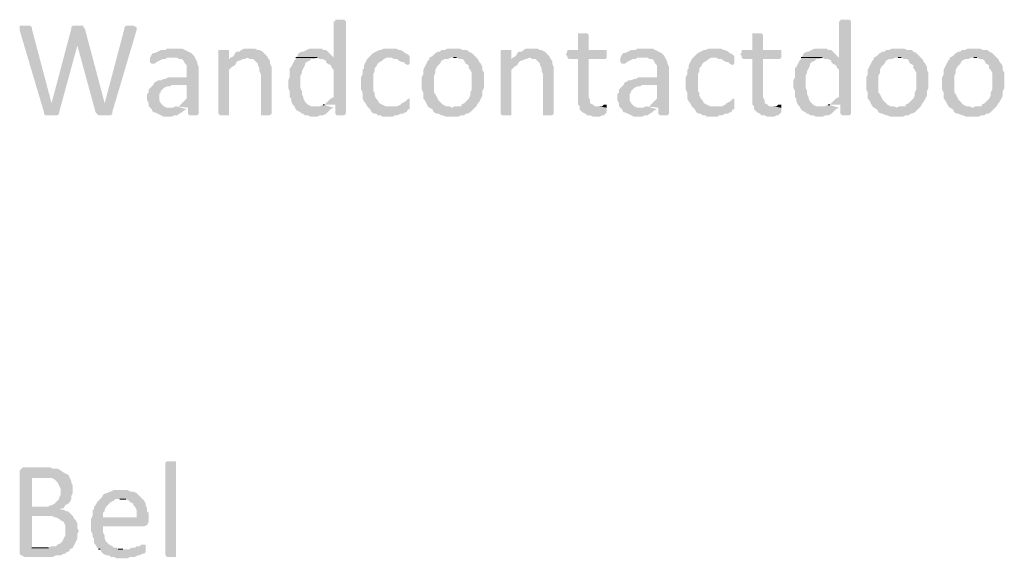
# Model space of a CAD drawing. Header units: millimetres. Extents: x -197899 to 120983, y -4228 to 45370.
# Tile 135 of 200: x -134301 to -131554, y 21846 to 23349. Entities that reach past the tile are written whole.
import ezdxf

# ---------------------------------------------------------------- set-up
doc = ezdxf.new("R2010")
doc.units = ezdxf.units.MM
for name, color, linetype in [('AL63----', 7, 'Continuous'), ('PDF_Geometry', 8, 'Continuous'), ('PDF_Solid Fills', 8, 'Continuous')]:
    doc.layers.add(name, color=color, linetype=linetype)

# ---------------------------------------------------------------- blocks, each defined once
blk = doc.blocks.new('A$C01523A58')
at = {"layer": 'PDF_Solid Fills'}
for points in [[(27889.2, -5820.9), (27872.2, -5820.9), (27872.2, -5833.6), (27940, -6062.2), (27961.1, -6036.8), (27906.1, -5829.3), (27906.1, -5825.1), (27901.8, -5820.9), (27897.6, -5820.9)], [(28033.1, -5820.9), (28020.4, -5820.9), (28016.2, -5825.1), (28016.2, -5829.3), (28033.1, -5875.9), (28083.9, -6062.2), (28109.3, -6036.8), (28054.2, -5829.3), (28050, -5825.1), (28050, -5820.9), (28041.5, -5820.9)], [(28181.3, -5820.9), (28168.5, -5820.9), (28164.3, -5825.1), (28164.3, -5829.3), (28109.3, -6036.8), (28109.3, -6036.8), (28083.9, -6062.2), (28088.1, -6066.4), (28092.3, -6070.6), (28126.2, -6070.6), (28130.4, -6066.4), (28130.4, -6062.2), (28198.2, -5833.6), (28198.2, -5825.1), (28198.2, -5825.1), (28189.7, -5820.9), (28189.7, -5820.9)], [(28765.4, -5803.9), (28752.7, -5803.9), (28752.7, -5808.2), (28748.5, -5808.2), (28748.5, -5909.8), (28642.7, -5909.8), (28701.9, -5909.8), (28710.4, -5914), (28718.8, -5914), (28727.3, -5918.3), (28727.3, -5922.4), (28731.6, -5926.7), (28740, -5930.9), (28744.2, -5939.4), (28748.5, -5943.6), (28748.5, -6019.8), (28740, -6024.1), (28735.8, -6028.3), (28735.8, -6028.3), (28727.3, -6036.8), (28723.1, -6041), (28718.8, -6041), (28752.7, -6041), (28752.7, -6066.4), (28752.7, -6066.4), (28757, -6070.6), (28778.1, -6070.6), (28782.4, -6066.4), (28782.4, -5808.2), (28782.4, -5808.2), (28778.1, -5803.9), (28773.9, -5803.9)], [(30175.1, -5803.9), (30162.4, -5803.9), (30162.4, -5808.2), (30158.2, -5808.2), (30158.2, -5909.8), (30052.4, -5909.8), (30111.6, -5909.8), (30120.1, -5914), (30128.5, -5914), (30137, -5918.3), (30137, -5922.4), (30141.3, -5926.7), (30149.7, -5930.9), (30153.9, -5939.4), (30158.2, -5943.6), (30158.2, -6019.8), (30149.7, -6024.1), (30145.5, -6028.3), (30145.5, -6028.3), (30137, -6036.8), (30132.8, -6041), (30128.5, -6041), (30162.4, -6041), (30162.4, -6066.4), (30162.4, -6066.4), (30166.7, -6070.6), (30187.8, -6070.6), (30192.1, -6066.4), (30192.1, -5808.2), (30192.1, -5808.2), (30187.8, -5803.9), (30183.6, -5803.9)], [(28016.2, -5829.3), (27961.1, -6036.8), (27961.1, -6036.8), (27940, -6062.2), (27940, -6066.4), (27944.1, -6070.6), (27978, -6070.6), (27982.3, -6066.4), (27982.3, -6062.2), (28033.1, -5875.9), (28033.1, -5875.9)], [(29442.8, -5842), (29430.1, -5842), (29430.1, -5846.2), (29430.1, -5888.6), (29400.4, -5888.6), (29400.4, -5892.9), (29396.2, -5901.3), (29400.4, -5905.5), (29400.4, -5909.8), (29404.6, -5914), (29430.1, -5914), (29430.1, -6041), (29434.3, -6045.2), (29434.3, -6053.7), (29438.5, -6057.9), (29442.8, -6062.2), (29451.2, -6066.4), (29455.5, -6070.6), (29463.9, -6070.6), (29472.4, -6074.9), (29489.3, -6074.9), (29497.8, -6070.6), (29502, -6070.6), (29506.3, -6066.4), (29510.5, -6062.2), (29510.5, -6049.5), (29485.1, -6045.2), (29476.6, -6045.2), (29472.4, -6041), (29463.9, -6036.8), (29463.9, -6028.3), (29459.7, -6019.8), (29459.7, -5914), (29506.3, -5914), (29510.5, -5909.8), (29510.5, -5888.6), (29459.7, -5888.6), (29459.7, -5846.2), (29459.7, -5846.2), (29455.5, -5842), (29451.2, -5842)], [(29929.6, -5842), (29916.9, -5842), (29916.9, -5846.2), (29916.9, -5888.6), (29887.2, -5888.6), (29887.2, -5892.9), (29883.1, -5901.3), (29887.2, -5905.5), (29887.2, -5909.8), (29891.5, -5914), (29916.9, -5914), (29916.9, -6041), (29921.1, -6045.2), (29921.1, -6053.7), (29925.4, -6057.9), (29929.6, -6062.2), (29938.1, -6066.4), (29942.3, -6070.6), (29950.8, -6070.6), (29959.2, -6074.9), (29976.2, -6074.9), (29984.6, -6070.6), (29988.9, -6070.6), (29993.1, -6066.4), (29997.3, -6062.2), (29997.3, -6049.5), (29971.9, -6045.2), (29963.5, -6045.2), (29959.2, -6041), (29950.8, -6036.8), (29950.8, -6028.3), (29946.5, -6019.8), (29946.5, -5914), (29993.1, -5914), (29997.3, -5909.8), (29997.3, -5888.6), (29946.5, -5888.6), (29946.5, -5846.2), (29946.5, -5846.2), (29942.3, -5842), (29938.1, -5842)], [(28304, -5884.4), (28282.9, -5884.4), (28278.6, -5888.6), (28265.9, -5888.6), (28257.4, -5892.9), (28249, -5897), (28244.7, -5897), (28240.5, -5901.3), (28236.2, -5909.8), (28312.5, -5909.8), (28316.7, -5914), (28325.2, -5914), (28329.4, -5918.3), (28333.6, -5926.7), (28337.9, -5930.9), (28337.9, -5964.8), (28287.1, -5964.8), (28278.6, -5969), (28274.4, -5969), (28265.9, -5973.2), (28257.4, -5973.2), (28253.2, -5977.5), (28249, -5977.5), (28244.7, -5986), (28337.9, -5986), (28337.9, -6024.1), (28333.6, -6028.3), (28329.4, -6032.5), (28320.9, -6041), (28316.7, -6045.2), (28308.3, -6045.2), (28342.1, -6049.5), (28342.1, -6066.4), (28346.3, -6070.6), (28367.5, -6070.6), (28371.7, -6066.4), (28371.7, -5935.2), (28367.5, -5926.7), (28367.5, -5922.4), (28367.5, -5922.4), (28363.3, -5914), (28359, -5905.5), (28354.8, -5901.3), (28354.8, -5901.3), (28350.6, -5897), (28342.1, -5892.9), (28333.6, -5888.6), (28333.6, -5888.6), (28325.2, -5884.4), (28312.5, -5884.4)], [(28439.5, -5888.6), (28426.8, -5888.6), (28426.8, -6066.4), (28426.8, -6066.4), (28431, -6070.6), (28456.4, -6070.6), (28456.4, -6066.4), (28456.4, -5943.6), (28460.6, -5939.4), (28464.9, -5935.2), (28473.3, -5930.9), (28477.5, -5922.4), (28481.8, -5918.3), (28486, -5918.3), (28456.4, -5914), (28456.4, -5888.6), (28448, -5888.6)], [(28515.7, -5884.4), (28498.7, -5884.4), (28490.3, -5888.6), (28486, -5892.9), (28477.5, -5892.9), (28473.3, -5897), (28469.1, -5905.5), (28460.6, -5909.8), (28507.2, -5909.8), (28515.7, -5914), (28524.1, -5914), (28528.4, -5918.3), (28536.8, -5926.7), (28536.8, -5930.9), (28541.1, -5939.4), (28541.1, -5947.8), (28545.3, -5956.3), (28545.3, -6066.4), (28545.3, -6070.6), (28570.7, -6070.6), (28575, -6066.4), (28575, -5960.6), (28575, -5935.2), (28570.7, -5926.7), (28570.7, -5918.3), (28566.5, -5914), (28562.2, -5905.5), (28562.2, -5905.5), (28553.8, -5897), (28549.6, -5892.9), (28541.1, -5888.6), (28536.8, -5888.6), (28528.4, -5884.4), (28524.1, -5884.4)], [(28697.7, -5884.4), (28680.8, -5884.4), (28672.3, -5888.6), (28663.9, -5892.9), (28659.6, -5892.9), (28651.1, -5897), (28646.9, -5905.5), (28642.7, -5909.8), (28748.5, -5909.8), (28744.2, -5905.5), (28735.8, -5897), (28731.6, -5892.9), (28727.3, -5888.6), (28718.8, -5888.6), (28714.6, -5884.4), (28706.2, -5884.4)], [(28905.1, -5884.4), (28888.2, -5884.4), (28879.7, -5888.6), (28875.5, -5888.6), (28867, -5892.9), (28858.6, -5897), (28854.3, -5901.3), (28850.1, -5905.5), (28845.9, -5909.8), (28909.4, -5909.8), (28917.8, -5914), (28926.3, -5914), (28930.5, -5918.3), (28939, -5922.4), (28943.2, -5922.4), (28947.5, -5926.7), (28955.9, -5930.9), (28960.2, -5926.7), (28960.2, -5905.5), (28955.9, -5901.3), (28955.9, -5901.3), (28947.5, -5897), (28943.2, -5892.9), (28934.8, -5888.6), (28930.5, -5888.6), (28922.1, -5884.4), (28913.6, -5884.4)], [(29083, -5884.4), (29066, -5884.4), (29057.6, -5888.6), (29049.1, -5888.6), (29044.8, -5892.9), (29040.6, -5892.9), (29032.1, -5897), (29027.9, -5901.3), (29023.7, -5905.5), (29015.2, -5909.8), (29015.2, -5914), (29010.9, -5918.3), (29006.7, -5926.7), (29002.5, -5935.2), (28998.3, -5943.6), (28998.3, -5956.3), (28994, -5964.8), (28994, -5981.7), (28994, -5998.6), (28998.3, -6007.1), (28998.3, -6024.1), (29002.5, -6028.3), (29006.7, -6036.8), (29010.9, -6045.2), (29015.2, -6049.5), (29078.7, -6049.5), (29070.2, -6045.2), (29061.8, -6045.2), (29053.3, -6041), (29049.1, -6036.8), (29044.8, -6032.5), (29040.6, -6028.3), (29036.3, -6019.8), (29032.1, -6011.4), (29027.9, -6007.1), (29027.9, -5960.6), (29032.1, -5952.1), (29032.1, -5943.6), (29036.3, -5935.2), (29040.6, -5930.9), (29044.8, -5926.7), (29049.1, -5918.3), (29057.6, -5914), (29066, -5914), (29074.5, -5909.8), (29146.4, -5909.8), (29137.9, -5901.3), (29133.7, -5897), (29125.3, -5892.9), (29121, -5888.6), (29108.4, -5888.6), (29099.9, -5884.4), (29091.4, -5884.4)], [(29226.9, -5888.6), (29214.2, -5888.6), (29214.2, -6066.4), (29214.2, -6066.4), (29218.4, -6070.6), (29243.8, -6070.6), (29243.8, -6066.4), (29243.8, -5943.6), (29248, -5939.4), (29252.2, -5935.2), (29260.7, -5930.9), (29265, -5922.4), (29269.2, -5918.3), (29273.4, -5918.3), (29243.8, -5914), (29243.8, -5888.6), (29235.3, -5888.6)], [(29303.1, -5884.4), (29286.1, -5884.4), (29277.6, -5888.6), (29273.4, -5892.9), (29265, -5892.9), (29260.7, -5897), (29256.5, -5905.5), (29248, -5909.8), (29294.6, -5909.8), (29303.1, -5914), (29311.5, -5914), (29315.8, -5918.3), (29324.3, -5926.7), (29324.3, -5930.9), (29328.4, -5939.4), (29328.4, -5947.8), (29332.7, -5956.3), (29332.7, -6066.4), (29332.7, -6070.6), (29358.1, -6070.6), (29362.3, -6066.4), (29362.3, -5960.6), (29362.3, -5935.2), (29358.1, -5926.7), (29358.1, -5918.3), (29353.8, -5914), (29349.7, -5905.5), (29349.7, -5905.5), (29341.2, -5897), (29336.9, -5892.9), (29328.4, -5888.6), (29324.3, -5888.6), (29315.8, -5884.4), (29311.5, -5884.4)], [(29616.4, -5884.4), (29595.1, -5884.4), (29591, -5888.6), (29578.2, -5888.6), (29569.7, -5892.9), (29561.3, -5897), (29557.1, -5897), (29552.8, -5901.3), (29548.6, -5909.8), (29624.8, -5909.8), (29629, -5914), (29637.5, -5914), (29641.8, -5918.3), (29645.9, -5926.7), (29650.2, -5930.9), (29650.2, -5964.8), (29599.4, -5964.8), (29591, -5969), (29586.7, -5969), (29578.2, -5973.2), (29569.7, -5973.2), (29565.6, -5977.5), (29561.3, -5977.5), (29557.1, -5986), (29650.2, -5986), (29650.2, -6024.1), (29645.9, -6028.3), (29641.8, -6032.5), (29633.3, -6041), (29629, -6045.2), (29620.5, -6045.2), (29654.4, -6049.5), (29654.4, -6066.4), (29658.7, -6070.6), (29679.8, -6070.6), (29684.1, -6066.4), (29684.1, -5935.2), (29679.8, -5926.7), (29679.8, -5922.4), (29679.8, -5922.4), (29675.6, -5914), (29671.3, -5905.5), (29667.2, -5901.3), (29667.2, -5901.3), (29662.9, -5897), (29654.4, -5892.9), (29645.9, -5888.6), (29645.9, -5888.6), (29637.5, -5884.4), (29624.8, -5884.4)], [(29811.1, -5884.4), (29794.1, -5884.4), (29785.7, -5888.6), (29781.4, -5888.6), (29773, -5892.9), (29764.5, -5897), (29760.3, -5901.3), (29756, -5905.5), (29751.8, -5909.8), (29815.3, -5909.8), (29823.8, -5914), (29832.3, -5914), (29836.4, -5918.3), (29844.9, -5922.4), (29849.2, -5922.4), (29853.4, -5926.7), (29861.8, -5930.9), (29866.1, -5926.7), (29866.1, -5905.5), (29861.8, -5901.3), (29861.8, -5901.3), (29853.4, -5897), (29849.2, -5892.9), (29840.7, -5888.6), (29836.4, -5888.6), (29828, -5884.4), (29819.5, -5884.4)], [(30107.4, -5884.4), (30090.5, -5884.4), (30082, -5888.6), (30073.6, -5892.9), (30069.3, -5892.9), (30060.8, -5897), (30056.6, -5905.5), (30052.4, -5909.8), (30158.2, -5909.8), (30153.9, -5905.5), (30145.5, -5897), (30141.3, -5892.9), (30137, -5888.6), (30128.5, -5888.6), (30124.4, -5884.4), (30115.9, -5884.4)], [(30323.3, -5884.4), (30306.4, -5884.4), (30297.9, -5888.6), (30289.4, -5888.6), (30285.2, -5892.9), (30281, -5892.9), (30272.5, -5897), (30268.3, -5901.3), (30264, -5905.5), (30255.6, -5909.8), (30255.6, -5914), (30251.3, -5918.3), (30247.1, -5926.7), (30242.9, -5935.2), (30238.6, -5943.6), (30238.6, -5956.3), (30234.4, -5964.8), (30234.4, -5981.7), (30234.4, -5998.6), (30238.6, -6007.1), (30238.6, -6024.1), (30242.9, -6028.3), (30247.1, -6036.8), (30251.3, -6045.2), (30255.6, -6049.5), (30319.1, -6049.5), (30310.6, -6045.2), (30302.1, -6045.2), (30293.7, -6041), (30289.4, -6036.8), (30285.2, -6032.5), (30281, -6028.3), (30276.7, -6019.8), (30272.5, -6011.4), (30268.3, -6007.1), (30268.3, -5960.6), (30272.5, -5952.1), (30272.5, -5943.6), (30276.7, -5935.2), (30281, -5930.9), (30285.2, -5926.7), (30289.4, -5918.3), (30297.9, -5914), (30306.4, -5914), (30314.8, -5909.8), (30386.8, -5909.8), (30378.3, -5901.3), (30374.1, -5897), (30365.7, -5892.9), (30361.4, -5888.6), (30348.7, -5888.6), (30340.3, -5884.4), (30331.8, -5884.4)], [(30535, -5884.4), (30518, -5884.4), (30509.6, -5888.6), (30501.1, -5888.6), (30496.9, -5892.9), (30492.6, -5892.9), (30484.2, -5897), (30479.9, -5901.3), (30475.7, -5905.5), (30467.3, -5909.8), (30467.3, -5914), (30463, -5918.3), (30458.8, -5926.7), (30454.5, -5935.2), (30450.3, -5943.6), (30450.3, -5956.3), (30446.1, -5964.8), (30446.1, -5981.7), (30446.1, -5998.6), (30450.3, -6007.1), (30450.3, -6024.1), (30454.5, -6028.3), (30458.8, -6036.8), (30463, -6045.2), (30467.3, -6049.5), (30530.7, -6049.5), (30522.3, -6045.2), (30513.8, -6045.2), (30505.3, -6041), (30501.1, -6036.8), (30496.9, -6032.5), (30492.6, -6028.3), (30488.4, -6019.8), (30484.2, -6011.4), (30479.9, -6007.1), (30479.9, -5960.6), (30484.2, -5952.1), (30484.2, -5943.6), (30488.4, -5935.2), (30492.6, -5930.9), (30496.9, -5926.7), (30501.1, -5918.3), (30509.6, -5914), (30518, -5914), (30526.5, -5909.8), (30598.5, -5909.8), (30590, -5901.3), (30585.8, -5897), (30577.3, -5892.9), (30573.1, -5888.6), (30560.4, -5888.6), (30551.9, -5884.4), (30543.4, -5884.4)], [(28236.2, -5909.8), (28236.2, -5922.4), (28240.5, -5926.7), (28249, -5926.7), (28253.2, -5922.4), (28261.6, -5918.3), (28261.6, -5918.3), (28270.1, -5914), (28278.6, -5914), (28282.9, -5909.8), (28299.8, -5909.8)], [(28460.6, -5909.8), (28456.4, -5914), (28486, -5918.3), (28494.5, -5914), (28498.7, -5914), (28507.2, -5909.8)], [(28642.7, -5909.8), (28642.7, -5914), (28638.4, -5918.3), (28634.2, -5926.7), (28630, -5935.2), (28625.7, -5939.4), (28625.7, -5964.8), (28621.5, -5973.2), (28621.5, -5994.4), (28625.7, -6002.9), (28625.7, -6019.8), (28630, -6024.1), (28630, -6032.5), (28634.2, -6041), (28638.4, -6045.2), (28642.7, -6053.7), (28646.9, -6057.9), (28655.4, -6062.2), (28659.6, -6066.4), (28663.9, -6066.4), (28668.1, -6070.6), (28676.5, -6070.6), (28685, -6074.9), (28701.9, -6074.9), (28710.4, -6070.6), (28718.8, -6070.6), (28727.3, -6066.4), (28731.6, -6062.2), (28735.8, -6057.9), (28740, -6053.7), (28748.5, -6049.5), (28697.7, -6045.2), (28685, -6045.2), (28676.5, -6041), (28672.3, -6036.8), (28668.1, -6032.5), (28663.9, -6024.1), (28663.9, -6019.8), (28659.6, -6011.4), (28659.6, -6002.9), (28659.6, -6002.9), (28655.4, -5994.4), (28655.4, -5977.5), (28655.4, -5960.6), (28659.6, -5952.1), (28659.6, -5947.8), (28663.9, -5939.4), (28668.1, -5930.9), (28668.1, -5926.7), (28672.3, -5922.4), (28680.8, -5918.3), (28685, -5914), (28693.5, -5914), (28701.9, -5909.8)], [(28845.9, -5909.8), (28841.7, -5914), (28837.4, -5922.4), (28833.2, -5930.9), (28833.2, -5939.4), (28828.9, -5943.6), (28828.9, -5956.3), (28824.7, -5964.8), (28824.7, -5981.7), (28824.7, -5998.6), (28828.9, -6007.1), (28828.9, -6024.1), (28833.2, -6032.5), (28837.4, -6036.8), (28841.7, -6045.2), (28845.9, -6049.5), (28850.1, -6053.7), (28854.3, -6062.2), (28862.8, -6066.4), (28867, -6066.4), (28871.2, -6070.6), (28879.7, -6070.6), (28884, -6074.9), (28913.6, -6074.9), (28917.8, -6070.6), (28926.3, -6070.6), (28934.8, -6066.4), (28943.2, -6066.4), (28947.5, -6062.2), (28951.7, -6062.2), (28955.9, -6053.7), (28960.2, -6053.7), (28960.2, -6049.5), (28905.1, -6045.2), (28892.4, -6045.2), (28884, -6041), (28884, -6041), (28875.5, -6036.8), (28871.2, -6028.3), (28867, -6024.1), (28862.8, -6015.6), (28862.8, -6007.1), (28858.6, -6002.9), (28858.6, -5956.3), (28862.8, -5947.8), (28862.8, -5939.4), (28867, -5935.2), (28871.2, -5926.7), (28871.2, -5926.7), (28875.5, -5922.4), (28884, -5918.3), (28888.2, -5914), (28896.6, -5909.8), (28905.1, -5909.8)], [(29146.4, -5909.8), (29083, -5909.8), (29091.4, -5909.8), (29099.9, -5914), (29108.4, -5914), (29112.5, -5918.3), (29116.8, -5926.7), (29125.3, -5930.9), (29125.3, -5939.4), (29129.5, -5943.6), (29133.7, -5952.1), (29133.7, -5998.6), (29129.5, -6007.1), (29129.5, -6015.6), (29125.3, -6024.1), (29121, -6028.3), (29116.8, -6032.5), (29112.5, -6036.8), (29104.1, -6041), (29104.1, -6045.2), (29087.2, -6045.2), (29078.7, -6049.5), (29015.2, -6049.5), (29023.7, -6053.7), (29027.9, -6062.2), (29036.3, -6066.4), (29040.6, -6066.4), (29049.1, -6070.6), (29053.3, -6070.6), (29061.8, -6074.9), (29095.6, -6074.9), (29104.1, -6070.6), (29112.5, -6070.6), (29116.8, -6066.4), (29121, -6066.4), (29129.5, -6062.2), (29133.7, -6057.9), (29137.9, -6053.7), (29146.4, -6045.2), (29146.4, -6045.2), (29150.7, -6036.8), (29154.9, -6032.5), (29159.1, -6024.1), (29163.3, -6015.6), (29163.3, -6002.9), (29167.6, -5994.4), (29167.6, -5977.5), (29167.6, -5952.1), (29163.3, -5943.6), (29163.3, -5935.2), (29159.1, -5926.7), (29154.9, -5922.4), (29150.7, -5914)], [(29248, -5909.8), (29243.8, -5914), (29273.4, -5918.3), (29281.9, -5914), (29286.1, -5914), (29294.6, -5909.8)], [(29548.6, -5909.8), (29548.6, -5922.4), (29552.8, -5926.7), (29561.3, -5926.7), (29565.6, -5922.4), (29574, -5918.3), (29574, -5918.3), (29582.5, -5914), (29591, -5914), (29595.1, -5909.8), (29612.1, -5909.8)], [(29751.8, -5909.8), (29747.6, -5914), (29743.3, -5922.4), (29739.1, -5930.9), (29739.1, -5939.4), (29734.9, -5943.6), (29734.9, -5956.3), (29730.6, -5964.8), (29730.6, -5981.7), (29730.6, -5998.6), (29734.9, -6007.1), (29734.9, -6024.1), (29739.1, -6032.5), (29743.3, -6036.8), (29747.6, -6045.2), (29751.8, -6049.5), (29756, -6053.7), (29760.3, -6062.2), (29768.7, -6066.4), (29773, -6066.4), (29777.2, -6070.6), (29785.7, -6070.6), (29789.9, -6074.9), (29819.5, -6074.9), (29823.8, -6070.6), (29832.3, -6070.6), (29840.7, -6066.4), (29849.2, -6066.4), (29853.4, -6062.2), (29857.7, -6062.2), (29861.8, -6053.7), (29866.1, -6053.7), (29866.1, -6049.5), (29811.1, -6045.2), (29798.4, -6045.2), (29789.9, -6041), (29789.9, -6041), (29781.4, -6036.8), (29777.2, -6028.3), (29773, -6024.1), (29768.7, -6015.6), (29768.7, -6007.1), (29764.5, -6002.9), (29764.5, -5956.3), (29768.7, -5947.8), (29768.7, -5939.4), (29773, -5935.2), (29777.2, -5926.7), (29777.2, -5926.7), (29781.4, -5922.4), (29789.9, -5918.3), (29794.1, -5914), (29802.6, -5909.8), (29811.1, -5909.8)], [(30052.4, -5909.8), (30052.4, -5914), (30048.1, -5918.3), (30043.9, -5926.7), (30039.7, -5935.2), (30035.4, -5939.4), (30035.4, -5964.8), (30031.2, -5973.2), (30031.2, -5994.4), (30035.4, -6002.9), (30035.4, -6019.8), (30039.7, -6024.1), (30039.7, -6032.5), (30043.9, -6041), (30048.1, -6045.2), (30052.4, -6053.7), (30056.6, -6057.9), (30065.1, -6062.2), (30069.3, -6066.4), (30073.6, -6066.4), (30077.8, -6070.6), (30086.2, -6070.6), (30094.7, -6074.9), (30111.6, -6074.9), (30120.1, -6070.6), (30128.5, -6070.6), (30137, -6066.4), (30141.3, -6062.2), (30145.5, -6057.9), (30149.7, -6053.7), (30158.2, -6049.5), (30107.4, -6045.2), (30094.7, -6045.2), (30086.2, -6041), (30082, -6036.8), (30077.8, -6032.5), (30073.6, -6024.1), (30073.6, -6019.8), (30069.3, -6011.4), (30069.3, -6002.9), (30069.3, -6002.9), (30065.1, -5994.4), (30065.1, -5977.5), (30065.1, -5960.6), (30069.3, -5952.1), (30069.3, -5947.8), (30073.6, -5939.4), (30077.8, -5930.9), (30077.8, -5926.7), (30082, -5922.4), (30090.5, -5918.3), (30094.7, -5914), (30103.1, -5914), (30111.6, -5909.8)], [(30386.8, -5909.8), (30323.3, -5909.8), (30331.8, -5909.8), (30340.3, -5914), (30348.7, -5914), (30352.9, -5918.3), (30357.2, -5926.7), (30365.7, -5930.9), (30365.7, -5939.4), (30369.8, -5943.6), (30374.1, -5952.1), (30374.1, -5998.6), (30369.8, -6007.1), (30369.8, -6015.6), (30365.7, -6024.1), (30361.4, -6028.3), (30357.2, -6032.5), (30352.9, -6036.8), (30344.5, -6041), (30344.5, -6045.2), (30327.5, -6045.2), (30319.1, -6049.5), (30255.6, -6049.5), (30264, -6053.7), (30268.3, -6062.2), (30276.7, -6066.4), (30281, -6066.4), (30289.4, -6070.6), (30293.7, -6070.6), (30302.1, -6074.9), (30336, -6074.9), (30344.5, -6070.6), (30352.9, -6070.6), (30357.2, -6066.4), (30361.4, -6066.4), (30369.8, -6062.2), (30374.1, -6057.9), (30378.3, -6053.7), (30386.8, -6045.2), (30386.8, -6045.2), (30391, -6036.8), (30395.2, -6032.5), (30399.5, -6024.1), (30403.7, -6015.6), (30403.7, -6002.9), (30408, -5994.4), (30408, -5977.5), (30408, -5952.1), (30403.7, -5943.6), (30403.7, -5935.2), (30399.5, -5926.7), (30395.2, -5922.4), (30391, -5914)], [(30598.5, -5909.8), (30535, -5909.8), (30543.4, -5909.8), (30551.9, -5914), (30560.4, -5914), (30564.6, -5918.3), (30568.8, -5926.7), (30577.3, -5930.9), (30577.3, -5939.4), (30581.6, -5943.6), (30585.8, -5952.1), (30585.8, -5998.6), (30581.6, -6007.1), (30581.6, -6015.6), (30577.3, -6024.1), (30573.1, -6028.3), (30568.8, -6032.5), (30564.6, -6036.8), (30556.1, -6041), (30556.1, -6045.2), (30539.2, -6045.2), (30530.7, -6049.5), (30467.3, -6049.5), (30475.7, -6053.7), (30479.9, -6062.2), (30488.4, -6066.4), (30492.6, -6066.4), (30501.1, -6070.6), (30505.3, -6070.6), (30513.8, -6074.9), (30547.7, -6074.9), (30556.1, -6070.6), (30564.6, -6070.6), (30568.8, -6066.4), (30573.1, -6066.4), (30581.6, -6062.2), (30585.8, -6057.9), (30590, -6053.7), (30598.5, -6045.2), (30598.5, -6045.2), (30602.7, -6036.8), (30606.9, -6032.5), (30611.2, -6024.1), (30615.4, -6015.6), (30615.4, -6002.9), (30619.6, -5994.4), (30619.6, -5977.5), (30619.6, -5952.1), (30615.4, -5943.6), (30615.4, -5935.2), (30611.2, -5926.7), (30606.9, -5922.4), (30602.7, -5914)], [(28244.7, -5986), (28240.5, -5990.2), (28236.2, -5994.4), (28232, -5998.6), (28232, -6007.1), (28227.8, -6011.4), (28227.8, -6028.3), (28232, -6036.8), (28232, -6045.2), (28236.2, -6049.5), (28240.5, -6053.7), (28244.7, -6062.2), (28249, -6062.2), (28257.4, -6066.4), (28265.9, -6070.6), (28265.9, -6070.6), (28274.4, -6074.9), (28295.5, -6074.9), (28304, -6070.6), (28312.5, -6070.6), (28316.7, -6066.4), (28316.7, -6066.4), (28325.2, -6062.2), (28329.4, -6057.9), (28337.9, -6053.7), (28295.5, -6049.5), (28282.9, -6049.5), (28274.4, -6045.2), (28270.1, -6041), (28270.1, -6041), (28265.9, -6036.8), (28261.6, -6028.3), (28261.6, -6011.4), (28265.9, -6007.1), (28265.9, -6002.9), (28274.4, -5994.4), (28274.4, -5994.4), (28282.9, -5990.2), (28291.3, -5990.2), (28295.5, -5986), (28337.9, -5986)], [(29557.1, -5986), (29552.8, -5990.2), (29548.6, -5994.4), (29544.4, -5998.6), (29544.4, -6007.1), (29540.1, -6011.4), (29540.1, -6028.3), (29544.4, -6036.8), (29544.4, -6045.2), (29548.6, -6049.5), (29552.8, -6053.7), (29557.1, -6062.2), (29561.3, -6062.2), (29569.7, -6066.4), (29578.2, -6070.6), (29578.2, -6070.6), (29586.7, -6074.9), (29607.9, -6074.9), (29616.4, -6070.6), (29624.8, -6070.6), (29629, -6066.4), (29629, -6066.4), (29637.5, -6062.2), (29641.8, -6057.9), (29650.2, -6053.7), (29607.9, -6049.5), (29595.1, -6049.5), (29586.7, -6045.2), (29582.5, -6041), (29582.5, -6041), (29578.2, -6036.8), (29574, -6028.3), (29574, -6011.4), (29578.2, -6007.1), (29578.2, -6002.9), (29586.7, -5994.4), (29586.7, -5994.4), (29595.1, -5990.2), (29603.6, -5990.2), (29607.9, -5986), (29650.2, -5986)], [(28955.9, -6024.1), (28951.7, -6028.3), (28947.5, -6032.5), (28939, -6036.8), (28939, -6036.8), (28934.8, -6041), (28926.3, -6045.2), (28905.1, -6045.2), (28960.2, -6049.5), (28960.2, -6024.1)], [(29506.3, -6041), (29502, -6041), (29497.8, -6045.2), (29485.1, -6045.2), (29510.5, -6049.5), (29510.5, -6041)], [(29861.8, -6024.1), (29857.7, -6028.3), (29853.4, -6032.5), (29844.9, -6036.8), (29844.9, -6036.8), (29840.7, -6041), (29832.3, -6045.2), (29811.1, -6045.2), (29866.1, -6049.5), (29866.1, -6024.1)], [(29993.1, -6041), (29988.9, -6041), (29984.6, -6045.2), (29971.9, -6045.2), (29997.3, -6049.5), (29997.3, -6041)], [(27940, -7052.8), (27880.7, -7052.8), (27876.4, -7057), (27872.2, -7061.2), (27872.2, -7294.1), (27876.4, -7298.3), (27876.4, -7298.3), (27884.9, -7302.6), (27965.4, -7302.6), (27973.8, -7298.3), (27986.5, -7298.3), (27994.9, -7294.1), (27999.2, -7294.1), (28003.4, -7289.8), (28011.9, -7285.6), (28011.9, -7281.3), (28020.4, -7277.1), (27906.1, -7277.1), (27906.1, -7188.2), (27944.1, -7188.2), (28016.2, -7184), (28011.9, -7179.8), (28007.7, -7175.5), (28003.4, -7175.5), (27994.9, -7171.3), (27986.5, -7171.3), (27986.5, -7167), (27994.9, -7167), (27906.1, -7162.8), (27906.1, -7082.4), (27940, -7082.4), (28007.7, -7073.9), (27999.2, -7069.7), (27999.2, -7069.7), (27990.8, -7065.4), (27986.5, -7061.2), (27978, -7057), (27965.4, -7057), (27956.9, -7052.8), (27948.4, -7052.8)], [(28308.3, -7298.3), (28308.3, -7302.6), (28282.9, -7302.6), (28278.6, -7298.3), (28278.6, -7040), (28278.6, -7040), (28282.9, -7035.8), (28308.3, -7035.8), (28308.3, -7040)], [(28007.7, -7073.9), (27940, -7082.4), (27961.1, -7082.4), (27969.5, -7086.6), (27973.8, -7090.8), (27978, -7095.1), (27982.3, -7103.6), (27982.3, -7103.6), (27986.5, -7112), (27986.5, -7120.5), (27986.5, -7129), (27982.3, -7137.4), (27982.3, -7141.6), (27973.8, -7150.1), (27973.8, -7150.1), (27969.5, -7154.4), (27961.1, -7158.6), (27956.9, -7158.6), (27952.6, -7162.8), (27906.1, -7162.8), (27994.9, -7167), (27999.2, -7158.6), (27999.2, -7158.6), (28007.7, -7154.4), (28011.9, -7150.1), (28011.9, -7150.1), (28016.2, -7141.6), (28016.2, -7133.2), (28016.2, -7133.2), (28020.4, -7124.7), (28020.4, -7103.6), (28016.2, -7095.1), (28016.2, -7090.8), (28016.2, -7090.8), (28011.9, -7082.4)], [(28155.9, -7116.2), (28134.7, -7116.2), (28126.2, -7120.5), (28122, -7120.5), (28117.7, -7124.7), (28113.5, -7124.7), (28105, -7129), (28100.8, -7137.4), (28096.6, -7141.6), (28092.3, -7145.9), (28088.1, -7150.1), (28083.9, -7158.6), (28079.6, -7162.8), (28079.6, -7171.3), (28075.4, -7171.3), (28075.4, -7188.2), (28071.2, -7196.7), (28105, -7192.5), (28105, -7179.8), (28109.3, -7175.5), (28109.3, -7171.3), (28113.5, -7162.8), (28117.7, -7158.6), (28122, -7154.4), (28126.2, -7150.1), (28134.7, -7145.9), (28138.9, -7141.6), (28215.1, -7141.6), (28210.8, -7137.4), (28202.4, -7129), (28198.2, -7124.7), (28189.7, -7120.5), (28181.3, -7120.5), (28172.8, -7116.2), (28164.3, -7116.2)], [(28215.1, -7141.6), (28151.6, -7141.6), (28168.5, -7141.6), (28177, -7145.9), (28181.3, -7150.1), (28189.7, -7154.4), (28189.7, -7158.6), (28193.9, -7162.8), (28198.2, -7171.3), (28198.2, -7192.5), (28105, -7192.5), (28071.2, -7196.7), (28071.2, -7213.6), (28071.2, -7230.5), (28075.4, -7239), (28075.4, -7247.5), (28079.6, -7251.7), (28079.6, -7264.4), (28083.9, -7268.7), (28088.1, -7277.1), (28092.3, -7281.3), (28160.1, -7281.3), (28147.4, -7281.3), (28143.1, -7277.1), (28134.7, -7277.1), (28130.4, -7272.9), (28122, -7268.7), (28117.7, -7264.4), (28113.5, -7260.2), (28109.3, -7251.7), (28109.3, -7243.3), (28109.3, -7243.3), (28105, -7234.8), (28105, -7217.9), (28219.3, -7217.9), (28227.8, -7213.6), (28227.8, -7213.6), (28232, -7205.1), (28232, -7196.7), (28232, -7179.8), (28227.8, -7175.5), (28227.8, -7167), (28223.6, -7158.6), (28223.6, -7154.4), (28219.3, -7145.9)], [(28016.2, -7184), (27944.1, -7188.2), (27961.1, -7188.2), (27969.5, -7192.5), (27973.8, -7192.5), (27982.3, -7196.7), (27986.5, -7200.9), (27986.5, -7200.9), (27994.9, -7205.1), (27999.2, -7213.6), (27999.2, -7234.8), (27999.2, -7243.3), (27994.9, -7251.7), (27994.9, -7251.7), (27990.8, -7260.2), (27986.5, -7264.4), (27986.5, -7264.4), (27978, -7268.7), (27973.8, -7272.9), (27961.1, -7272.9), (27952.6, -7277.1), (27906.1, -7277.1), (28020.4, -7277.1), (28024.6, -7268.7), (28024.6, -7268.7), (28028.8, -7260.2), (28033.1, -7251.7), (28033.1, -7239), (28037.3, -7230.5), (28037.3, -7230.5), (28033.1, -7222.1), (28033.1, -7209.4), (28028.8, -7200.9), (28024.6, -7196.7), (28020.4, -7188.2)], [(28219.3, -7268.7), (28210.8, -7268.7), (28206.7, -7272.9), (28198.2, -7272.9), (28193.9, -7277.1), (28185.5, -7277.1), (28177, -7281.3), (28092.3, -7281.3), (28096.6, -7281.3), (28100.8, -7289.8), (28105, -7294.1), (28113.5, -7298.3), (28122, -7298.3), (28126.2, -7302.6), (28134.7, -7302.6), (28143.1, -7306.7), (28172.8, -7306.7), (28181.3, -7302.6), (28193.9, -7302.6), (28202.4, -7298.3), (28206.7, -7298.3), (28215.1, -7294.1), (28219.3, -7294.1), (28223.6, -7289.8), (28223.6, -7285.6), (28223.6, -7268.7)]]:
    blk.add_hatch(color=7, dxfattribs=at).paths.add_polyline_path(points)
at = {"layer": 'PDF_Geometry', "color": 7, "lineweight": 0}
for points in [[(28642.7, -5909.8), (28701.9, -5909.8)], [(29083, -5909.8), (29091.4, -5909.8)], [(30052.4, -5909.8), (30111.6, -5909.8)], [(30323.3, -5909.8), (30331.8, -5909.8)], [(30535, -5909.8), (30543.4, -5909.8)], [(28723.1, -6041), (28718.8, -6041)], [(30132.8, -6041), (30128.5, -6041)], [(28151.6, -7141.6), (28168.5, -7141.6)], [(27952.6, -7277.1), (27906.1, -7277.1)], [(28092.3, -7281.3), (28096.6, -7281.3)], [(28160.1, -7281.3), (28147.4, -7281.3)]]:
    blk.add_lwpolyline(points, dxfattribs=at)
at = {"layer": 'PDF_Solid Fills', "color": 7}
for points in [[(28718.8, -6041), (28710.4, -6045.2), (28748.5, -6049.5), (28697.7, -6045.2)], [(30128.5, -6041), (30120.1, -6045.2), (30158.2, -6049.5), (30107.4, -6045.2)], [(28308.3, -6045.2), (28299.8, -6049.5), (28337.9, -6053.7), (28295.5, -6049.5)], [(29620.5, -6045.2), (29612.1, -6049.5), (29650.2, -6053.7), (29607.9, -6049.5)]]:
    blk.add_solid(points, dxfattribs=at)

msp = doc.modelspace()

# ---------------------------------------------------------------- block references
at = {"layer": 'AL63----'}
msp.add_blockref('A$C01523A58', (-162173.6, 29153.2), dxfattribs=at)

doc.saveas('drawing.dxf')
